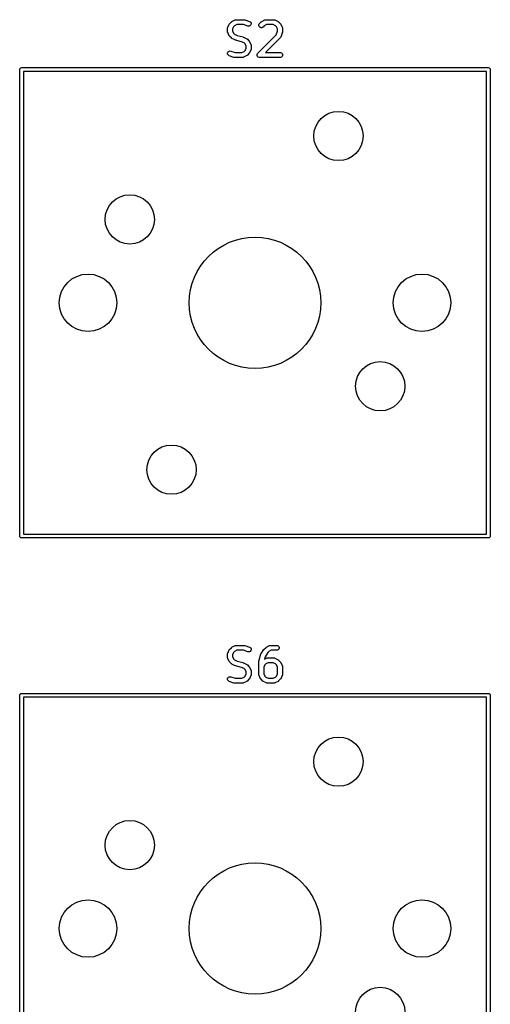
# Model space of a CAD drawing. Extents: x 100 to 226, y -132 to -42.
# Tile 4 of 33: x 119 to 133, y -76 to -46. Entities that reach past the tile are written whole.
import ezdxf

# ---------------------------------------------------------------- set-up
doc = ezdxf.new("R2010")
doc.units = 0
doc.layers.add('BLACK', color=7, linetype='CONTINUOUS')

msp = doc.modelspace()

# ---------------------------------------------------------------- linework, layer by layer
at = {"layer": 'BLACK', "linetype": 'CONTINUOUS'}
for p, q in [((125.210595, -46.731545), (125.212036, -46.716913)), ((125.210595, -46.826783), (125.210595, -46.731545)), ((125.212036, -46.716913), (125.213067, -46.714423)), ((125.213067, -46.714423), (125.213258, -46.711736)), ((125.213258, -46.711736), (125.218513, -46.698004)), ((125.218513, -46.698004), (125.266132, -46.602766)), ((125.266132, -46.602766), (125.270096, -46.596466)), ((125.270096, -46.596466), (125.270854, -46.594639)), ((125.270854, -46.594639), (125.272542, -46.592582)), ((125.272542, -46.592582), (125.273964, -46.590323)), ((125.273964, -46.590323), (125.275462, -46.589023)), ((125.275462, -46.589023), (125.280181, -46.583274)), ((125.280181, -46.583274), (125.3278, -46.535655)), ((125.3278, -46.535655), (125.333549, -46.530936)), ((125.333549, -46.530936), (125.334849, -46.529438)), ((125.334849, -46.529438), (125.337108, -46.528016)), ((125.337108, -46.528016), (125.339165, -46.526328)), ((125.339165, -46.526328), (125.340992, -46.52557)), ((125.340992, -46.52557), (125.347292, -46.521606)), ((125.347292, -46.521606), (125.44253, -46.473987)), ((125.394853, -46.680734), (125.360595, -46.74925)), ((125.360595, -46.74925), (125.360595, -46.809078)), ((125.42526, -46.650327), (125.394853, -46.680734)), ((125.493776, -46.616069), (125.42526, -46.650327)), ((125.44253, -46.473987), (125.456261, -46.468732)), ((125.456261, -46.468732), (125.45895, -46.46854)), ((125.45895, -46.46854), (125.461439, -46.46751)), ((125.461439, -46.46751), (125.476071, -46.466069)), ((125.476071, -46.466069), (125.714166, -46.466069)), ((125.701996, -46.616069), (125.493776, -46.616069)), ((125.833305, -46.659839), (125.701996, -46.616069)), ((125.714166, -46.466069), (125.721571, -46.466798)), ((125.721571, -46.466798), (125.723546, -46.466658)), ((125.723546, -46.466658), (125.726143, -46.467248)), ((125.726143, -46.467248), (125.728798, -46.46751)), ((125.728798, -46.46751), (125.730629, -46.468268)), ((125.730629, -46.468268), (125.737883, -46.469918)), ((125.737883, -46.469918), (125.88074, -46.517537)), ((125.847642, -46.663099), (125.833305, -46.659839)), ((125.876832, -46.661024), (125.847642, -46.663099)), ((125.903006, -46.647938), (125.876832, -46.661024)), ((125.88074, -46.517537), (125.894165, -46.523531)), ((125.894165, -46.523531), (125.916272, -46.542705)), ((125.92218, -46.62583), (125.903006, -46.647938)), ((125.916272, -46.542705), (125.929359, -46.568878)), ((125.931434, -46.598068), (125.92218, -46.62583)), ((125.929359, -46.568878), (125.931434, -46.598068)), ((126.164417, -46.621676), (126.175616, -46.594639)), ((126.164417, -46.650938), (126.164417, -46.621676)), ((126.175616, -46.677975), (126.164417, -46.650938)), ((126.175616, -46.594639), (126.184943, -46.583274)), ((126.196308, -46.698667), (126.175616, -46.677975)), ((126.184943, -46.583274), (126.232562, -46.535655)), ((126.223345, -46.709866), (126.196308, -46.698667)), ((126.252607, -46.709866), (126.223345, -46.709866)), ((126.232562, -46.535655), (126.238311, -46.530936)), ((126.238311, -46.530936), (126.239611, -46.529438)), ((126.239611, -46.529438), (126.24187, -46.528016)), ((126.24187, -46.528016), (126.243927, -46.526328)), ((126.243927, -46.526328), (126.245754, -46.52557)), ((126.245754, -46.52557), (126.252054, -46.521606)), ((126.252054, -46.521606), (126.347292, -46.473987)), ((126.279644, -46.698667), (126.252607, -46.709866)), ((126.291009, -46.68934), (126.279644, -46.698667)), ((126.330022, -46.650327), (126.291009, -46.68934)), ((126.398538, -46.616069), (126.330022, -46.650327)), ((126.347292, -46.473987), (126.361023, -46.468732)), ((126.361023, -46.468732), (126.363712, -46.46854)), ((126.363712, -46.46854), (126.366201, -46.46751)), ((126.366201, -46.46751), (126.380833, -46.466069)), ((126.380833, -46.466069), (126.618928, -46.466069)), ((126.601223, -46.616069), (126.398538, -46.616069)), ((126.669739, -46.650327), (126.601223, -46.616069)), ((126.618928, -46.466069), (126.63356, -46.46751)), ((126.63356, -46.46751), (126.636049, -46.468541)), ((126.636049, -46.468541), (126.638737, -46.468732)), ((126.638737, -46.468732), (126.652469, -46.473987)), ((126.652469, -46.473987), (126.747707, -46.521606)), ((126.700146, -46.680734), (126.669739, -46.650327)), ((126.734404, -46.74925), (126.700146, -46.680734)), ((126.734404, -46.814613), (126.734404, -46.74925)), ((126.747707, -46.521606), (126.754006, -46.52557)), ((126.754006, -46.52557), (126.755834, -46.526328)), ((126.755834, -46.526328), (126.75789, -46.528016)), ((126.75789, -46.528016), (126.76015, -46.529438)), ((126.76015, -46.529438), (126.761449, -46.530936)), ((126.761449, -46.530936), (126.767199, -46.535655)), ((126.767199, -46.535655), (126.814818, -46.583274)), ((126.814818, -46.583274), (126.819536, -46.589023)), ((126.819536, -46.589023), (126.821035, -46.590323)), ((126.821035, -46.590323), (126.822456, -46.592582)), ((126.822456, -46.592582), (126.824145, -46.594639)), ((126.824145, -46.594639), (126.824902, -46.596466)), ((126.824902, -46.596466), (126.828867, -46.602766)), ((126.828867, -46.602766), (126.876486, -46.698004)), ((126.876486, -46.698004), (126.881741, -46.711735)), ((126.881741, -46.711735), (126.881932, -46.714424)), ((126.881932, -46.714424), (126.882963, -46.716913)), ((126.882963, -46.716913), (126.884404, -46.731545)), ((126.884404, -46.731545), (126.884404, -46.826783)), ((125.212036, -46.841415), (125.210595, -46.826783)), ((125.213067, -46.843904), (125.212036, -46.841415)), ((125.213258, -46.846592), (125.213067, -46.843904)), ((125.218513, -46.860324), (125.213258, -46.846592)), ((125.266132, -46.955562), (125.218513, -46.860324)), ((125.270096, -46.961861), (125.266132, -46.955562)), ((125.270854, -46.963689), (125.270096, -46.961861)), ((125.272542, -46.965745), (125.270854, -46.963689)), ((125.273964, -46.968005), (125.272542, -46.965745)), ((125.275462, -46.969304), (125.273964, -46.968005)), ((125.280181, -46.975054), (125.275462, -46.969304)), ((125.3278, -47.022673), (125.280181, -46.975054)), ((125.333549, -47.027391), (125.3278, -47.022673)), ((125.334849, -47.02889), (125.333549, -47.027391)), ((125.337108, -47.030311), (125.334849, -47.02889)), ((125.339165, -47.032), (125.337108, -47.030311)), ((125.340992, -47.032757), (125.339165, -47.032)), ((125.347292, -47.036722), (125.340992, -47.032757)), ((125.44253, -47.084341), (125.347292, -47.036722)), ((125.360595, -46.809078), (125.394853, -46.877594)), ((125.394853, -46.877594), (125.42526, -46.908001)), ((125.42526, -46.908001), (125.502247, -46.946494)), ((125.502247, -46.946494), (125.684737, -46.992117)), ((125.684737, -46.992117), (125.685816, -46.992502)), ((125.685816, -46.992502), (125.686356, -46.992541)), ((125.686356, -46.992541), (125.692437, -46.994868)), ((125.692437, -46.994868), (125.698583, -46.997064)), ((125.698583, -46.997064), (125.699018, -46.997386)), ((125.699018, -46.997386), (125.700088, -46.997796)), ((125.700088, -46.997796), (125.795326, -47.045415)), ((125.795326, -47.045415), (125.801625, -47.049379)), ((125.801625, -47.049379), (125.803453, -47.050137)), ((125.803453, -47.050137), (125.805509, -47.051825)), ((125.805509, -47.051825), (125.807769, -47.053247)), ((125.807769, -47.053247), (125.809068, -47.054745)), ((125.809068, -47.054745), (125.814818, -47.059464)), ((125.814818, -47.059464), (125.862437, -47.107083)), ((126.137324, -47.488036), (126.696232, -46.929126)), ((126.814818, -47.022673), (126.371423, -47.466069)), ((126.696232, -46.929126), (126.734404, -46.814613)), ((126.824146, -47.011308), (126.814818, -47.022673)), ((126.825177, -47.008817), (126.824146, -47.011308)), ((126.826942, -47.006783), (126.825177, -47.008817)), ((126.832936, -46.993357), (126.826942, -47.006783)), ((126.880555, -46.850501), (126.832936, -46.993357)), ((126.882204, -46.843245), (126.880555, -46.850501)), ((126.882963, -46.841415), (126.882204, -46.843245)), ((126.883224, -46.838761), (126.882963, -46.841415)), ((126.883815, -46.836164), (126.883224, -46.838761)), ((126.884404, -46.826783), (126.883674, -46.834189)), ((126.883674, -46.834189), (126.883815, -46.836164)), ((125.443599, -47.08475), (125.44253, -47.084341)), ((125.444035, -47.085073), (125.443599, -47.08475)), ((125.450171, -47.087265), (125.444035, -47.085073)), ((125.456261, -47.089596), (125.450171, -47.087265)), ((125.456801, -47.089634), (125.456261, -47.089596)), ((125.457881, -47.09002), (125.456801, -47.089634)), ((125.640371, -47.135642), (125.457881, -47.09002)), ((125.717358, -47.174136), (125.640371, -47.135642)), ((125.747765, -47.204543), (125.717358, -47.174136)), ((125.747764, -47.401403), (125.782023, -47.332887)), ((125.782023, -47.273059), (125.747765, -47.204543)), ((125.782023, -47.332887), (125.782023, -47.273059)), ((125.862437, -47.107083), (125.867155, -47.112832)), ((125.867155, -47.112832), (125.868654, -47.114132)), ((125.868654, -47.114132), (125.870075, -47.116391)), ((125.870075, -47.116391), (125.871764, -47.118448)), ((125.871764, -47.118448), (125.872521, -47.120275)), ((125.872521, -47.120275), (125.876486, -47.126575)), ((125.876486, -47.126575), (125.924105, -47.221813)), ((125.924105, -47.221813), (125.92936, -47.235544)), ((125.92936, -47.235544), (125.929551, -47.238233)), ((125.929551, -47.238233), (125.930582, -47.240722)), ((125.930582, -47.240722), (125.932023, -47.255354)), ((125.932023, -47.350592), (125.930582, -47.365224)), ((125.932023, -47.255354), (125.932023, -47.350592)), ((125.211184, -47.48407), (125.220438, -47.456307)), ((125.213259, -47.51326), (125.211184, -47.48407)), ((125.226345, -47.539433), (125.213259, -47.51326)), ((125.220438, -47.456307), (125.239612, -47.4342)), ((125.248452, -47.558607), (125.226345, -47.539433)), ((125.239612, -47.4342), (125.265785, -47.421114)), ((125.261878, -47.564601), (125.248452, -47.558607)), ((125.404734, -47.61222), (125.261878, -47.564601)), ((125.265785, -47.421114), (125.294975, -47.419039)), ((125.294975, -47.419039), (125.309312, -47.422299)), ((125.309312, -47.422299), (125.440622, -47.466069)), ((125.411989, -47.613869), (125.404734, -47.61222)), ((125.41382, -47.614628), (125.411989, -47.613869)), ((125.416473, -47.614889), (125.41382, -47.614628)), ((125.419071, -47.61548), (125.416473, -47.614889)), ((125.421045, -47.615339), (125.419071, -47.61548)), ((125.428452, -47.616069), (125.421045, -47.615339)), ((125.666547, -47.616069), (125.428452, -47.616069)), ((125.440622, -47.466069), (125.648842, -47.466069)), ((125.648842, -47.466069), (125.717357, -47.431811)), ((125.681179, -47.614628), (125.666547, -47.616069)), ((125.683668, -47.613596), (125.681179, -47.614628)), ((125.686356, -47.613406), (125.683668, -47.613596)), ((125.700088, -47.608151), (125.686356, -47.613406)), ((125.795326, -47.560532), (125.700088, -47.608151)), ((125.717357, -47.431811), (125.747764, -47.401403)), ((125.801625, -47.556567), (125.795326, -47.560532)), ((125.803453, -47.55581), (125.801625, -47.556567)), ((125.805509, -47.554122), (125.803453, -47.55581)), ((125.807769, -47.5527), (125.805509, -47.554122)), ((125.809069, -47.5512), (125.807769, -47.5527)), ((125.814819, -47.546482), (125.809069, -47.5512)), ((125.862437, -47.498863), (125.814819, -47.546482)), ((125.867155, -47.493113), (125.862437, -47.498863)), ((125.868654, -47.491814), (125.867155, -47.493113)), ((125.870075, -47.489555), (125.868654, -47.491814)), ((125.871765, -47.487497), (125.870075, -47.489555)), ((125.872522, -47.485667), (125.871765, -47.487497)), ((125.876486, -47.479371), (125.872522, -47.485667)), ((125.924105, -47.384133), (125.876486, -47.479371)), ((125.92936, -47.370402), (125.924105, -47.384133)), ((125.929551, -47.367712), (125.92936, -47.370402)), ((125.930582, -47.365224), (125.929551, -47.367712)), ((126.116798, -47.526437), (126.127997, -47.499401)), ((126.116798, -47.555701), (126.116798, -47.526437)), ((126.127997, -47.582737), (126.116798, -47.555701)), ((126.127997, -47.499401), (126.137324, -47.488036)), ((126.148689, -47.603429), (126.127997, -47.582737)), ((126.175725, -47.614628), (126.148689, -47.603429)), ((126.190357, -47.616069), (126.175725, -47.614628)), ((126.809404, -47.616069), (126.190357, -47.616069)), ((126.371423, -47.466069), (126.809404, -47.466069)), ((126.809404, -47.466069), (126.824036, -47.46751)), ((126.824036, -47.614628), (126.809404, -47.616069)), ((126.824036, -47.46751), (126.851072, -47.478709)), ((126.851072, -47.603429), (126.824036, -47.614628)), ((126.851072, -47.478709), (126.871764, -47.499401)), ((126.871764, -47.582737), (126.851072, -47.603429)), ((126.871764, -47.499401), (126.882963, -47.526437)), ((126.882963, -47.555701), (126.871764, -47.582737)), ((126.882963, -47.526437), (126.882963, -47.555701)), ((118.8875, -47.98625), (118.892067, -47.963289)), ((118.892067, -47.963289), (118.924539, -47.930817)), ((118.924539, -47.930817), (118.9475, -47.92625)), ((118.9475, -47.92625), (133.1475, -47.92625)), ((133.1475, -47.92625), (133.170461, -47.930817)), ((133.170461, -47.930817), (133.202933, -47.963289)), ((133.202933, -47.963289), (133.2075, -47.98625)), ((118.8875, -62.18625), (118.8875, -47.98625)), ((119.0075, -48.04625), (119.0075, -62.12625)), ((133.0875, -48.04625), (119.0075, -48.04625)), ((133.0875, -62.12625), (133.0875, -48.04625)), ((133.2075, -47.98625), (133.2075, -62.18625)), ((118.892067, -62.209211), (118.8875, -62.18625)), ((118.924539, -62.241683), (118.892067, -62.209211)), ((118.9475, -62.24625), (118.924539, -62.241683)), ((133.1475, -62.24625), (118.9475, -62.24625)), ((119.0075, -62.12625), (133.0875, -62.12625)), ((133.170461, -62.241683), (133.1475, -62.24625)), ((133.202933, -62.209211), (133.170461, -62.241683)), ((133.2075, -62.18625), (133.202933, -62.209211)), ((125.266132, -65.652766), (125.270096, -65.646466)), ((125.270096, -65.646466), (125.270854, -65.644639)), ((125.270854, -65.644639), (125.272542, -65.642582)), ((125.272542, -65.642582), (125.273964, -65.640323)), ((125.273964, -65.640323), (125.275462, -65.639023)), ((125.275462, -65.639023), (125.280181, -65.633274)), ((125.280181, -65.633274), (125.3278, -65.585655)), ((125.3278, -65.585655), (125.333549, -65.580936)), ((125.333549, -65.580936), (125.334849, -65.579438)), ((125.334849, -65.579438), (125.337108, -65.578016)), ((125.337108, -65.578016), (125.339165, -65.576328)), ((125.339165, -65.576328), (125.340992, -65.57557)), ((125.340992, -65.57557), (125.347292, -65.571606)), ((125.347292, -65.571606), (125.44253, -65.523987)), ((125.44253, -65.523987), (125.456261, -65.518732)), ((125.456261, -65.518732), (125.45895, -65.51854)), ((125.45895, -65.51854), (125.461439, -65.51751)), ((125.461439, -65.51751), (125.476071, -65.516069)), ((125.476071, -65.516069), (125.714166, -65.516069)), ((125.714166, -65.516069), (125.721571, -65.516798)), ((125.721571, -65.516798), (125.723546, -65.516658)), ((125.723546, -65.516658), (125.726143, -65.517248)), ((125.726143, -65.517248), (125.728798, -65.51751)), ((125.728798, -65.51751), (125.730629, -65.518268)), ((125.730629, -65.518268), (125.737883, -65.519918)), ((125.737883, -65.519918), (125.88074, -65.567537)), ((125.88074, -65.567537), (125.894165, -65.573531)), ((125.894165, -65.573531), (125.916272, -65.592705)), ((125.916272, -65.592705), (125.929359, -65.618878)), ((125.931434, -65.648068), (125.92218, -65.67583)), ((125.929359, -65.618878), (125.931434, -65.648068)), ((126.223191, -65.787561), (126.318429, -65.644704)), ((126.318429, -65.644704), (126.318463, -65.644661)), ((126.318463, -65.644661), (126.318473, -65.644639)), ((126.318473, -65.644639), (126.322961, -65.63917)), ((126.322961, -65.63917), (126.327745, -65.633329)), ((126.327745, -65.633329), (126.327766, -65.633314)), ((126.327766, -65.633314), (126.3278, -65.633274)), ((126.3278, -65.633274), (126.375419, -65.585655)), ((126.375419, -65.585655), (126.381168, -65.580936)), ((126.381168, -65.580936), (126.382468, -65.579438)), ((126.382468, -65.579438), (126.384727, -65.578016)), ((126.384727, -65.578016), (126.386784, -65.576328)), ((126.386784, -65.576328), (126.388611, -65.57557)), ((126.388611, -65.57557), (126.394911, -65.571606)), ((126.394911, -65.571606), (126.490149, -65.523987)), ((126.490149, -65.523987), (126.50388, -65.518732)), ((126.50388, -65.518732), (126.506569, -65.51854)), ((126.506569, -65.51854), (126.509058, -65.51751)), ((126.509058, -65.51751), (126.52369, -65.516069)), ((126.52369, -65.516069), (126.714166, -65.516069)), ((126.714166, -65.516069), (126.728798, -65.51751)), ((126.728798, -65.51751), (126.755834, -65.528709)), ((126.755834, -65.528709), (126.776526, -65.549401)), ((126.776526, -65.632737), (126.755834, -65.653429)), ((126.776526, -65.549401), (126.787725, -65.576437)), ((126.787725, -65.605701), (126.776526, -65.632737)), ((126.787725, -65.576437), (126.787725, -65.605701)), ((125.210595, -65.781545), (125.212036, -65.766913)), ((125.210595, -65.876783), (125.210595, -65.781545)), ((125.212036, -65.891415), (125.210595, -65.876783)), ((125.212036, -65.766913), (125.213067, -65.764423)), ((125.213067, -65.893904), (125.212036, -65.891415)), ((125.213067, -65.764423), (125.213258, -65.761736)), ((125.213258, -65.896592), (125.213067, -65.893904)), ((125.213258, -65.761736), (125.218513, -65.748004)), ((125.218513, -65.910324), (125.213258, -65.896592)), ((125.218513, -65.748004), (125.266132, -65.652766)), ((125.266132, -66.005562), (125.218513, -65.910324)), ((125.394853, -65.730734), (125.360595, -65.79925)), ((125.360595, -65.79925), (125.360595, -65.859078)), ((125.360595, -65.859078), (125.394853, -65.927594)), ((125.42526, -65.700327), (125.394853, -65.730734)), ((125.394853, -65.927594), (125.42526, -65.958001)), ((125.493776, -65.666069), (125.42526, -65.700327)), ((125.701996, -65.666069), (125.493776, -65.666069)), ((125.833305, -65.709839), (125.701996, -65.666069)), ((125.847642, -65.713099), (125.833305, -65.709839)), ((125.876832, -65.711024), (125.847642, -65.713099)), ((125.903006, -65.697938), (125.876832, -65.711024)), ((125.92218, -65.67583), (125.903006, -65.697938)), ((126.165215, -66.00145), (126.212834, -65.810974)), ((126.212834, -65.810974), (126.215914, -65.802351)), ((126.215914, -65.802351), (126.216274, -65.800535)), ((126.216274, -65.800535), (126.217152, -65.798887)), ((126.217152, -65.798887), (126.217781, -65.797128)), ((126.217781, -65.797128), (126.218884, -65.795639)), ((126.218884, -65.795639), (126.223191, -65.787561)), ((126.355205, -65.859957), (126.336681, -65.934054)), ((126.336681, -65.934054), (126.394911, -65.904939)), ((126.439117, -65.734088), (126.355205, -65.859957)), ((126.394911, -65.904939), (126.408642, -65.899684)), ((126.408642, -65.899684), (126.411331, -65.899492)), ((126.411331, -65.899492), (126.41382, -65.898462)), ((126.41382, -65.898462), (126.428452, -65.897021)), ((126.428452, -65.897021), (126.618928, -65.897021)), ((126.472879, -65.700327), (126.439117, -65.734088)), ((126.541395, -65.666069), (126.472879, -65.700327)), ((126.714166, -65.666069), (126.541395, -65.666069)), ((126.618928, -65.897021), (126.63356, -65.898462)), ((126.63356, -65.898462), (126.636049, -65.899493)), ((126.636049, -65.899493), (126.638737, -65.899684)), ((126.638737, -65.899684), (126.652469, -65.904939)), ((126.652469, -65.904939), (126.747707, -65.952558)), ((126.728798, -65.664628), (126.714166, -65.666069)), ((126.755834, -65.653429), (126.728798, -65.664628)), ((125.270096, -66.011861), (125.266132, -66.005562)), ((125.270854, -66.013689), (125.270096, -66.011861)), ((125.272542, -66.015745), (125.270854, -66.013689)), ((125.273964, -66.018005), (125.272542, -66.015745)), ((125.275462, -66.019304), (125.273964, -66.018005)), ((125.280181, -66.025054), (125.275462, -66.019304)), ((125.3278, -66.072673), (125.280181, -66.025054)), ((125.333549, -66.077391), (125.3278, -66.072673)), ((125.334849, -66.07889), (125.333549, -66.077391)), ((125.337108, -66.080311), (125.334849, -66.07889)), ((125.339165, -66.082), (125.337108, -66.080311)), ((125.340992, -66.082757), (125.339165, -66.082)), ((125.347292, -66.086722), (125.340992, -66.082757)), ((125.44253, -66.134341), (125.347292, -66.086722)), ((125.42526, -65.958001), (125.502247, -65.996494)), ((125.443599, -66.13475), (125.44253, -66.134341)), ((125.444035, -66.135073), (125.443599, -66.13475)), ((125.450171, -66.137265), (125.444035, -66.135073)), ((125.456261, -66.139596), (125.450171, -66.137265)), ((125.456801, -66.139634), (125.456261, -66.139596)), ((125.457881, -66.14002), (125.456801, -66.139634)), ((125.640371, -66.185642), (125.457881, -66.14002)), ((125.502247, -65.996494), (125.684737, -66.042117)), ((125.717358, -66.224136), (125.640371, -66.185642)), ((125.684737, -66.042117), (125.685816, -66.042502)), ((125.685816, -66.042502), (125.686356, -66.042541)), ((125.686356, -66.042541), (125.692437, -66.044868)), ((125.692437, -66.044868), (125.698583, -66.047064)), ((125.698583, -66.047064), (125.699018, -66.047386)), ((125.699018, -66.047386), (125.700088, -66.047796)), ((125.700088, -66.047796), (125.795326, -66.095415)), ((125.747765, -66.254543), (125.717358, -66.224136)), ((125.795326, -66.095415), (125.801625, -66.099379)), ((125.801625, -66.099379), (125.803453, -66.100137)), ((125.803453, -66.100137), (125.805509, -66.101825)), ((125.805509, -66.101825), (125.807769, -66.103247)), ((125.807769, -66.103247), (125.809068, -66.104745)), ((125.809068, -66.104745), (125.814818, -66.109464)), ((125.814818, -66.109464), (125.862437, -66.157083)), ((125.862437, -66.157083), (125.867155, -66.162832)), ((125.867155, -66.162832), (125.868654, -66.164132)), ((125.868654, -66.164132), (125.870075, -66.166391)), ((125.870075, -66.166391), (125.871764, -66.168448)), ((125.871764, -66.168448), (125.872521, -66.170275)), ((125.872521, -66.170275), (125.876486, -66.176575)), ((125.876486, -66.176575), (125.924105, -66.271813)), ((126.162976, -66.01964), (126.163227, -66.017086)), ((126.162976, -66.400592), (126.162976, -66.01964)), ((126.163065, -66.015994), (126.163874, -66.01052)), ((126.163227, -66.017086), (126.163065, -66.015994)), ((126.163874, -66.01052), (126.164417, -66.005008)), ((126.164417, -66.005008), (126.164839, -66.003986)), ((126.164839, -66.003986), (126.165215, -66.00145)), ((126.347234, -66.111686), (126.312976, -66.180202)), ((126.312976, -66.180202), (126.312976, -66.382887)), ((126.377641, -66.081279), (126.347234, -66.111686)), ((126.446157, -66.047021), (126.377641, -66.081279)), ((126.601223, -66.047021), (126.446157, -66.047021)), ((126.669739, -66.081279), (126.601223, -66.047021)), ((126.700146, -66.111686), (126.669739, -66.081279)), ((126.734404, -66.180202), (126.700146, -66.111686)), ((126.734404, -66.382887), (126.734404, -66.180202)), ((126.747707, -65.952558), (126.754006, -65.956522)), ((126.754006, -65.956522), (126.755834, -65.95728)), ((126.755834, -65.95728), (126.75789, -65.958968)), ((126.75789, -65.958968), (126.76015, -65.96039)), ((126.76015, -65.96039), (126.761449, -65.961888)), ((126.761449, -65.961888), (126.767199, -65.966607)), ((126.767199, -65.966607), (126.814818, -66.014226)), ((126.814818, -66.014226), (126.819536, -66.019975)), ((126.819536, -66.019975), (126.821035, -66.021275)), ((126.821035, -66.021275), (126.822456, -66.023534)), ((126.822456, -66.023534), (126.824145, -66.025591)), ((126.824145, -66.025591), (126.824902, -66.027418)), ((126.824902, -66.027418), (126.828867, -66.033718)), ((126.828867, -66.033718), (126.876486, -66.128956)), ((126.876486, -66.128956), (126.881741, -66.142687)), ((126.881741, -66.142687), (126.881932, -66.145376)), ((126.881932, -66.145376), (126.882963, -66.147865)), ((126.882963, -66.147865), (126.884404, -66.162497)), ((126.884404, -66.162497), (126.884404, -66.400592)), ((125.211184, -66.53407), (125.220438, -66.506307)), ((125.213259, -66.56326), (125.211184, -66.53407)), ((125.220438, -66.506307), (125.239612, -66.4842)), ((125.239612, -66.4842), (125.265785, -66.471114)), ((125.265785, -66.471114), (125.294975, -66.469039)), ((125.294975, -66.469039), (125.309312, -66.472299)), ((125.309312, -66.472299), (125.440622, -66.516069)), ((125.440622, -66.516069), (125.648842, -66.516069)), ((125.648842, -66.516069), (125.717357, -66.481811)), ((125.717357, -66.481811), (125.747764, -66.451403)), ((125.747764, -66.451403), (125.782023, -66.382887)), ((125.782023, -66.323059), (125.747765, -66.254543)), ((125.782023, -66.382887), (125.782023, -66.323059)), ((125.862437, -66.548863), (125.814819, -66.596482)), ((125.867155, -66.543113), (125.862437, -66.548863)), ((125.868654, -66.541814), (125.867155, -66.543113)), ((125.870075, -66.539555), (125.868654, -66.541814)), ((125.871765, -66.537497), (125.870075, -66.539555)), ((125.872522, -66.535667), (125.871765, -66.537497)), ((125.876486, -66.529371), (125.872522, -66.535667)), ((125.924105, -66.434133), (125.876486, -66.529371)), ((125.924105, -66.271813), (125.92936, -66.285544)), ((125.92936, -66.420402), (125.924105, -66.434133)), ((125.92936, -66.285544), (125.929551, -66.288233)), ((125.929551, -66.417712), (125.92936, -66.420402)), ((125.929551, -66.288233), (125.930582, -66.290722)), ((125.930582, -66.415224), (125.929551, -66.417712)), ((125.930582, -66.290722), (125.932023, -66.305354)), ((125.932023, -66.400592), (125.930582, -66.415224)), ((125.932023, -66.305354), (125.932023, -66.400592)), ((126.164417, -66.415224), (126.162976, -66.400592)), ((126.165448, -66.417713), (126.164417, -66.415224)), ((126.165639, -66.420401), (126.165448, -66.417713)), ((126.170894, -66.434133), (126.165639, -66.420401)), ((126.218513, -66.529371), (126.170894, -66.434133)), ((126.222476, -66.535667), (126.218513, -66.529371)), ((126.223234, -66.537497), (126.222476, -66.535667)), ((126.224923, -66.539555), (126.223234, -66.537497)), ((126.226345, -66.541814), (126.224923, -66.539555)), ((126.227843, -66.543113), (126.226345, -66.541814)), ((126.232561, -66.548862), (126.227843, -66.543113)), ((126.28018, -66.596482), (126.232561, -66.548862)), ((126.312976, -66.382887), (126.347234, -66.451403)), ((126.347234, -66.451403), (126.377641, -66.481811)), ((126.377641, -66.481811), (126.446157, -66.516069)), ((126.446157, -66.516069), (126.601223, -66.516069)), ((126.601223, -66.516069), (126.669738, -66.481811)), ((126.669738, -66.481811), (126.700145, -66.451403)), ((126.700145, -66.451403), (126.734404, -66.382887)), ((126.814818, -66.548863), (126.7672, -66.596482)), ((126.819536, -66.543113), (126.814818, -66.548863)), ((126.821035, -66.541814), (126.819536, -66.543113)), ((126.822456, -66.539555), (126.821035, -66.541814)), ((126.824146, -66.537497), (126.822456, -66.539555)), ((126.824903, -66.535667), (126.824146, -66.537497)), ((126.828867, -66.529371), (126.824903, -66.535667)), ((126.876486, -66.434133), (126.828867, -66.529371)), ((126.881741, -66.420402), (126.876486, -66.434133)), ((126.881932, -66.417712), (126.881741, -66.420402)), ((126.882963, -66.415224), (126.881932, -66.417712)), ((126.884404, -66.400592), (126.882963, -66.415224)), ((125.226345, -66.589433), (125.213259, -66.56326)), ((125.248452, -66.608607), (125.226345, -66.589433)), ((125.261878, -66.614601), (125.248452, -66.608607)), ((125.404734, -66.66222), (125.261878, -66.614601)), ((125.411989, -66.663869), (125.404734, -66.66222)), ((125.41382, -66.664628), (125.411989, -66.663869)), ((125.416473, -66.664889), (125.41382, -66.664628)), ((125.419071, -66.66548), (125.416473, -66.664889)), ((125.421045, -66.665339), (125.419071, -66.66548)), ((125.428452, -66.666069), (125.421045, -66.665339)), ((125.666547, -66.666069), (125.428452, -66.666069)), ((125.681179, -66.664628), (125.666547, -66.666069)), ((125.683668, -66.663596), (125.681179, -66.664628)), ((125.686356, -66.663406), (125.683668, -66.663596)), ((125.700088, -66.658151), (125.686356, -66.663406)), ((125.795326, -66.610532), (125.700088, -66.658151)), ((125.801625, -66.606567), (125.795326, -66.610532)), ((125.803453, -66.60581), (125.801625, -66.606567)), ((125.805509, -66.604122), (125.803453, -66.60581)), ((125.807769, -66.6027), (125.805509, -66.604122)), ((125.809069, -66.6012), (125.807769, -66.6027)), ((125.814819, -66.596482), (125.809069, -66.6012)), ((126.285929, -66.6012), (126.28018, -66.596482)), ((126.28723, -66.6027), (126.285929, -66.6012)), ((126.289489, -66.604122), (126.28723, -66.6027)), ((126.291546, -66.60581), (126.289489, -66.604122)), ((126.293373, -66.606567), (126.291546, -66.60581)), ((126.299673, -66.610532), (126.293373, -66.606567)), ((126.394911, -66.658151), (126.299673, -66.610532)), ((126.408642, -66.663406), (126.394911, -66.658151)), ((126.411331, -66.663597), (126.408642, -66.663406)), ((126.41382, -66.664628), (126.411331, -66.663597)), ((126.428452, -66.666069), (126.41382, -66.664628)), ((126.618928, -66.666069), (126.428452, -66.666069)), ((126.63356, -66.664628), (126.618928, -66.666069)), ((126.636049, -66.663596), (126.63356, -66.664628)), ((126.638737, -66.663406), (126.636049, -66.663596)), ((126.652469, -66.658151), (126.638737, -66.663406)), ((126.747707, -66.610532), (126.652469, -66.658151)), ((126.754006, -66.606567), (126.747707, -66.610532)), ((126.755834, -66.60581), (126.754006, -66.606567)), ((126.75789, -66.604122), (126.755834, -66.60581)), ((126.76015, -66.6027), (126.75789, -66.604122)), ((126.76145, -66.6012), (126.76015, -66.6027)), ((126.7672, -66.596482), (126.76145, -66.6012)), ((118.8875, -67.03625), (118.892067, -67.013289)), ((118.8875, -79.890136), (118.8875, -67.03625)), ((118.892067, -67.013289), (118.924539, -66.980817)), ((118.924539, -66.980817), (118.9475, -66.97625)), ((118.9475, -66.97625), (133.1475, -66.97625)), ((119.0075, -67.09625), (119.0075, -80.029148)), ((133.0875, -67.09625), (119.0075, -67.09625)), ((133.0875, -81.17625), (133.0875, -67.09625)), ((133.1475, -66.97625), (133.170461, -66.980817)), ((133.170461, -66.980817), (133.202933, -67.013289)), ((133.202933, -67.013289), (133.2075, -67.03625)), ((133.2075, -67.03625), (133.2075, -81.23625))]:
    msp.add_line(p, q, dxfattribs=at)
at = {"layer": 'BLACK'}
for centre, radius in [((128.5875, -50.00625), 0.75), ((122.2375, -52.54625), 0.75), ((126.0475, -55.08625), 2), ((120.9675, -55.08625), 0.875), ((131.1275, -55.08625), 0.875), ((129.8575, -57.62625), 0.75), ((123.5075, -60.16625), 0.75), ((128.5875, -69.05625), 0.75), ((122.2375, -71.59625), 0.75), ((126.0475, -74.13625), 2), ((120.9675, -74.13625), 0.875), ((131.1275, -74.13625), 0.875), ((129.8575, -76.67625), 0.75)]:
    msp.add_circle(centre, radius, dxfattribs=at)

doc.saveas('drawing.dxf')
